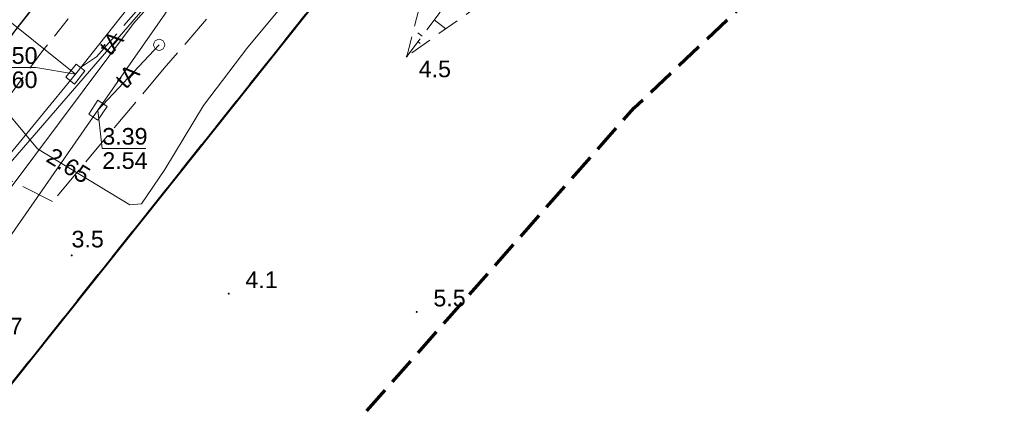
# Model space of a CAD drawing. Extents: x 5459987 to 5506369, y 5959610 to 5991660.
# Tile 31 of 51: x 5462490 to 5462534, y 5972216 to 5972234. Entities that reach past the tile are written whole.
import ezdxf
from ezdxf.enums import TextEntityAlignment as Align

# ---------------------------------------------------------------- set-up
doc = ezdxf.new("R2010")
doc.units = 0
for name, pattern in [('L_0_05', [1.75, 1.25, -0.5]), ('PRZER1-1', [1, 0.5, -0.5]), ('PRZER2-1', [1.5, 1, -0.5]), ('PRZER3-1', [2, 1.5, -0.5]), ('PRZER3-2', [2.5, 1.5, -1])]:
    doc.linetypes.add(name, pattern=pattern)
doc.layers.get('0').update_dxf_attribs({"linetype": 'CONTINUOUS'})
for name, color, linetype, lineweight in [('GESDZI', 7, 'CONTINUOUS', 18), ('GESJOB', 7, 'CONTINUOUS', 35), ('GSLKRW', 7, 'CONTINUOUS', 25), ('GSPWPN', 7, 'CONTINUOUS', 13), ('GSPWPN_O', 7, 'CONTINUOUS', 13), ('GSSKOA', 7, 'CONTINUOUS', 18), ('GSSKOD', 7, 'CONTINUOUS', 18), ('GSSZSN', 7, 'CONTINUOUS', 18), ('GUPIKP', 7, 'CONTINUOUS', 18), ('GUPISN', 7, 'CONTINUOUS', 18), ('GUPPRZ_O', 7, 'CONTINUOUS', 18), ('ZAKRES', 3, 'L_0_05', 18)]:
    doc.layers.add(name, color=color, linetype=linetype, lineweight=lineweight)
for name, color, linetype, lineweight, true_color in [('GESUZY', 7, 'CONTINUOUS', 18, 0x008000), ('GULEPR', 1, 'CONTINUOUS', 18, 0xff0000), ('GULGPR', 7, 'CONTINUOUS', 18, 0xbfbf00), ('GULTPR', 7, 'CONTINUOUS', 18, 0xff9100), ('GULTPR_O', 7, 'CONTINUOUS', 18, 0xff9100)]:
    doc.layers.add(name, color=color, linetype=linetype, lineweight=lineweight, true_color=true_color)
doc.styles.add('Arial', font='arial.ttf')

# ---------------------------------------------------------------- blocks, each defined once
blk = doc.blocks.new('GSPWPN1')
blk.add_hatch(color=0).paths.add_polyline_path([(-0.045, 0), (-0.043467, -0.011647), (-0.038971, -0.0225), (-0.03182, -0.03182), (-0.0225, -0.038971), (-0.011647, -0.043467), (0, -0.045), (0.011647, -0.043467), (0.0225, -0.038971), (0.03182, -0.03182), (0.038971, -0.0225), (0.043467, -0.011647), (0.045, 0), (0.043467, 0.011647), (0.038971, 0.0225), (0.03182, 0.03182), (0.0225, 0.038971), (0.011647, 0.043467), (0, 0.045), (-0.011647, 0.043467), (-0.0225, 0.038971), (-0.03182, 0.03182), (-0.038971, 0.0225), (-0.043467, 0.011647)])
blk = doc.blocks.new('GUPIKP1_3')
at = {"color": 0}
blk.add_lwpolyline([(0.375, -0.25), (-0.375, -0.25), (-0.375, 0.25), (0.375, 0.25)], close=True, dxfattribs=at)
blk = doc.blocks.new('GUPISN1')
at = {"color": 0}
blk.add_lwpolyline([(0, 0.25), (0.064705, 0.241481), (0.125, 0.216506), (0.176777, 0.176777), (0.216506, 0.125), (0.241481, 0.064705), (0.25, 0), (0.241481, -0.064705), (0.216506, -0.125), (0.176777, -0.176777), (0.125, -0.216506), (0.064705, -0.241481), (0, -0.25), (-0.064705, -0.241481), (-0.125, -0.216506), (-0.176777, -0.176777), (-0.216506, -0.125), (-0.241481, -0.064705), (-0.25, 0), (-0.241481, 0.064705), (-0.216506, 0.125), (-0.176777, 0.176777), (-0.125, 0.216506), (-0.064705, 0.241481)], close=True, dxfattribs=at)

msp = doc.modelspace()

# ---------------------------------------------------------------- linework, layer by layer
at = {"layer": 'GESDZI', "color": 86, "linetype": 'Continuous', "lineweight": 35, "true_color": 0x1a7000, "elevation": 10.22}
for points in [[(5462464.9, 5972151.67), (5462472.7, 5972196.07), (5462523.12, 5972259.37), (5462564.43, 5972288.11), (5462603.85, 5972292.22), (5462653.76, 5972289.26), (5462695.34, 5972286.78), (5462700.13, 5972289.31), (5462695.37, 5972302.27), (5462663.21, 5972300.67), (5462630.84, 5972304.3), (5462587.76, 5972309.16), (5462576.53, 5972310.13), (5462554.27, 5972303.77), (5462552.44, 5972302.79), (5462514.49, 5972273.68), (5462499.09, 5972259.82), (5462484.81, 5972241.37), (5462479.23, 5972234.17), (5462464.73, 5972209.82), (5462457.45, 5972184.44), (5462453.87, 5972157.77)], [(5462868.07, 5971903.66), (5462716.09, 5971917.91), (5462701.65, 5971919.26), (5462699.25, 5971919.55), (5462696.65, 5971919.73), (5462678.14, 5971921.53), (5462658.22, 5971923.38), (5462639.31, 5971925.14), (5462580.4, 5971930.64), (5462580.99, 5971970.63), (5462581.26, 5971988.63), (5462581.38, 5971996.63), (5462581.71, 5972019.24), (5462579.02, 5972070.41), (5462569.44, 5972241.64), (5462569.03, 5972275.5), (5462523.12, 5972259.37), (5462472.7, 5972196.07), (5462464.9, 5972151.67), (5462468.85, 5972073.61), (5462424.66, 5971940.41), (5462396.95, 5971904.43), (5462373.23, 5971712.32)]]:
    msp.add_lwpolyline(points, dxfattribs=at)
at = {"layer": 'GESJOB', "color": 252, "linetype": 'PRZER3-2', "lineweight": 35, "elevation": 10.22}
msp.add_lwpolyline([(5462579.02, 5972070.41), (5462569.44, 5972241.64), (5462569.03, 5972275.5), (5462523.12, 5972259.37), (5462472.7, 5972196.07), (5462464.9, 5972151.67)], dxfattribs=at)
msp.add_lwpolyline([(5462579.02, 5972070.41), (5462569.44, 5972241.64), (5462569.03, 5972275.5), (5462523.12, 5972259.37), (5462472.7, 5972196.07), (5462464.9, 5972151.67)], dxfattribs=at)
at = {"layer": 'GESUZY', "color": 252, "linetype": 'PRZER1-1', "lineweight": 18, "elevation": 10.08}
for points in [[(5462464.9, 5972151.67), (5462472.7, 5972196.07), (5462523.12, 5972259.37), (5462564.43, 5972288.11), (5462603.85, 5972292.22), (5462642.54, 5972289.925), (5462653.76, 5972289.26), (5462695.34, 5972286.78), (5462700.13, 5972289.31), (5462695.37, 5972302.27), (5462663.21, 5972300.67), (5462644.621, 5972302.755), (5462630.84, 5972304.3), (5462587.76, 5972309.16), (5462576.53, 5972310.13), (5462554.27, 5972303.77), (5462552.44, 5972302.79), (5462514.49, 5972273.68), (5462499.09, 5972259.82), (5462484.81, 5972241.37), (5462479.23, 5972234.17), (5462464.73, 5972209.82), (5462457.45, 5972184.44), (5462453.87, 5972157.77)], [(5462573.873, 5972162.41), (5462571.197, 5972210.24), (5462570.072, 5972230.35), (5462569.44, 5972241.64), (5462569.03, 5972275.5), (5462523.12, 5972259.37), (5462472.7, 5972196.07), (5462464.9, 5972151.67)]]:
    msp.add_lwpolyline(points, dxfattribs=at)
at = {"layer": 'GSLKRW', "color": 252, "linetype": 'Continuous', "lineweight": 25, "elevation": 10.18}
msp.add_lwpolyline([(5462537.24, 5972278.9), (5462528.77, 5972272.35), (5462520.72, 5972265.94), (5462518.12, 5972263.57), (5462503.55, 5972249.04), (5462498.7, 5972243.86), (5462492.85, 5972237.15), (5462489.74, 5972233.19), (5462486.81, 5972229.06), (5462482.96, 5972223.28), (5462480.8, 5972219.89), (5462478.86, 5972216.4), (5462475.4, 5972209.17), (5462472.22, 5972201.73), (5462470.86, 5972198.1), (5462469.1, 5972193.1), (5462467.88, 5972188.52), (5462466.68, 5972183.42), (5462465.41, 5972176.84), (5462464.54, 5972170.6)], dxfattribs=at)
at = {"layer": 'GSSKOA', "color": 252, "linetype": 'PRZER3-1', "lineweight": 18, "elevation": 10.18}
msp.add_lwpolyline([(5462537.24, 5972278.9), (5462528.77, 5972272.35), (5462520.72, 5972265.94), (5462518.12, 5972263.57), (5462503.55, 5972249.04), (5462498.7, 5972243.86), (5462495.41, 5972240.18), (5462492.85, 5972237.15), (5462489.74, 5972233.19), (5462486.81, 5972229.06), (5462482.96, 5972223.28), (5462480.8, 5972219.89), (5462478.86, 5972216.4), (5462475.4, 5972209.17), (5462472.22, 5972201.73), (5462470.86, 5972198.1), (5462469.1, 5972193.1), (5462467.88, 5972188.52), (5462466.68, 5972183.42), (5462465.41, 5972176.84), (5462464.54, 5972170.6)], dxfattribs=at)
at = {"layer": 'GSSKOD', "color": 252, "linetype": 'PRZER2-1', "lineweight": 18, "elevation": 10.18}
for points in [[(5462464.54, 5972170.6), (5462465.41, 5972176.84), (5462466.68, 5972183.42), (5462467.88, 5972188.52), (5462469.1, 5972193.1), (5462470.86, 5972198.1), (5462472.22, 5972201.73), (5462475.4, 5972209.17), (5462478.86, 5972216.4), (5462480.8, 5972219.89), (5462482.96, 5972223.28), (5462486.81, 5972229.06), (5462489.74, 5972233.19), (5462492.85, 5972237.15), (5462495.41, 5972240.18), (5462498.7, 5972243.86), (5462503.55, 5972249.04), (5462518.12, 5972263.57), (5462520.79, 5972265.79), (5462529.36, 5972271.29), (5462538.47, 5972277)], [(5462539.29, 5972275.64), (5462530.23, 5972270.04), (5462522.12, 5972264.91), (5462499.8, 5972242.89), (5462496.56, 5972239.18), (5462494.04, 5972236.1), (5462491.03, 5972232.33), (5462488.11, 5972228.38), (5462484.29, 5972222.54), (5462481.84, 5972218.65), (5462480.13, 5972215.56), (5462478.28, 5972212.22), (5462476.78, 5972208.63), (5462473.6, 5972201.17), (5462472.07, 5972197.18), (5462470.56, 5972192.9), (5462469.12, 5972187.58), (5462468.17, 5972183.41), (5462466.97, 5972176.94), (5462465.81, 5972169.4)]]:
    msp.add_lwpolyline(points, dxfattribs=at)
at = {"layer": 'GSSZSN', "color": 252, "linetype": 'PRZER2-1', "lineweight": 18, "elevation": 10.06}
msp.add_lwpolyline([(5462507.435, 5972232.056), (5462515.011, 5972242.187), (5462516.822, 5972245.942), (5462518.437, 5972251.347), (5462512.77, 5972249.383), (5462508.411, 5972235.846)], close=True, dxfattribs=at)
for points in [[(5462507.435, 5972232.056), (5462515.011, 5972242.187), (5462516.822, 5972245.942), (5462518.437, 5972251.347), (5462521.363, 5972248.888)], [(5462520.599, 5972243.951), (5462510.923, 5972234.532), (5462507.435, 5972232.056)]]:
    msp.add_lwpolyline(points, dxfattribs=at)
at = {"layer": 'GSSZSN', "color": 252, "linetype": 'Continuous', "lineweight": 18, "elevation": 10.06}
for points in [[(5462508.667, 5972233.703), (5462509.198, 5972233.307)], [(5462508.121, 5972232.972), (5462507.932, 5972233.113)], [(5462507.935, 5972232.724), (5462508.043, 5972232.643)]]:
    msp.add_lwpolyline(points, dxfattribs=at)
at = {"layer": 'GULEPR', "color": 1, "linetype": 'PRZER3-1', "lineweight": 18, "true_color": 0xff0000, "elevation": 10.14}
msp.add_lwpolyline([(5462596.562, 5972293.683), (5462588.728, 5972293.89), (5462577.776, 5972293.104), (5462565.765, 5972290.217), (5462559.278, 5972287.065), (5462550.469, 5972282.342), (5462534.432, 5972271.143), (5462524.342, 5972263.185), (5462521.95, 5972261.441), (5462512.828, 5972250.349), (5462496.493, 5972231.526), (5462491.457, 5972225.506), (5462477.057, 5972232.79)], dxfattribs=at)
msp.add_lwpolyline([(5462596.562, 5972293.683), (5462588.728, 5972293.89), (5462577.776, 5972293.104), (5462565.765, 5972290.217), (5462559.278, 5972287.065), (5462550.469, 5972282.342), (5462534.432, 5972271.143), (5462524.342, 5972263.185), (5462521.95, 5972261.441), (5462512.828, 5972250.349), (5462496.493, 5972231.526), (5462491.457, 5972225.506), (5462477.057, 5972232.79)], dxfattribs=at)
msp.add_lwpolyline([(5462596.562, 5972293.683), (5462588.728, 5972293.89), (5462577.776, 5972293.104), (5462565.765, 5972290.217), (5462559.278, 5972287.065), (5462550.469, 5972282.342), (5462534.432, 5972271.143), (5462524.342, 5972263.185), (5462521.95, 5972261.441), (5462512.828, 5972250.349), (5462496.493, 5972231.526), (5462491.457, 5972225.506), (5462477.057, 5972232.79)], dxfattribs=at)
msp.add_lwpolyline([(5462596.562, 5972293.683), (5462588.728, 5972293.89), (5462577.776, 5972293.104), (5462565.765, 5972290.217), (5462559.278, 5972287.065), (5462550.469, 5972282.342), (5462534.432, 5972271.143), (5462524.342, 5972263.185), (5462521.95, 5972261.441), (5462512.828, 5972250.349), (5462496.493, 5972231.526), (5462491.457, 5972225.506), (5462477.057, 5972232.79)], dxfattribs=at)
at = {"layer": 'GULGPR', "color": 52, "linetype": 'Continuous', "lineweight": 18, "true_color": 0xbfbf00, "elevation": 10.14}
msp.add_lwpolyline([(5462469.14, 5972233.96), (5462475.17, 5972234.32), (5462479.48, 5972234.69), (5462480.59, 5972234.27), (5462489.61, 5972229.3), (5462490.79, 5972227.89), (5462494.95, 5972225.36), (5462495.48, 5972225.4), (5462496.52, 5972226.96), (5462498.27, 5972229.84), (5462500.26, 5972232.48), (5462502.46, 5972235.12), (5462507.49, 5972241.01), (5462511.51, 5972246.22), (5462514.18, 5972249.43), (5462516.47, 5972252.08), (5462520.67, 5972256.64), (5462521.31, 5972257.098)], dxfattribs=at)
at = {"layer": 'GULTPR', "color": 30, "linetype": 'Continuous', "lineweight": 18, "true_color": 0xff9100, "elevation": 10.14}
for points in [[(5462492.49, 5972231.26), (5462506.09, 5972248.41)], [(5462492.49, 5972231.26), (5462506.09, 5972248.41)], [(5462465.805, 5972165.265), (5462465.876, 5972165.754), (5462468.17, 5972181.38), (5462470.54, 5972191.7), (5462475.08, 5972202.49), (5462480.35, 5972213.69), (5462486.39, 5972223.61), (5462500.81, 5972240.29), (5462502.97, 5972242.46)], [(5462465.805, 5972165.265), (5462465.876, 5972165.754), (5462468.17, 5972181.38), (5462470.54, 5972191.7), (5462475.08, 5972202.49), (5462480.35, 5972213.69), (5462486.39, 5972223.61), (5462500.81, 5972240.29), (5462502.97, 5972242.46)], [(5462486.16, 5972221.57), (5462495.116, 5972233.541), (5462502.97, 5972242.46)], [(5462486.16, 5972221.57), (5462495.116, 5972233.541), (5462502.97, 5972242.46)], [(5462483.02, 5972238.87), (5462492.49, 5972231.26)], [(5462483.02, 5972238.87), (5462492.49, 5972231.26)], [(5462499.09, 5972237.66), (5462493.51, 5972229.63)], [(5462499.09, 5972237.66), (5462493.51, 5972229.63)], [(5462493.51, 5972229.63), (5462496.27, 5972232.58)], [(5462493.51, 5972229.63), (5462496.27, 5972232.58)], [(5462492.49, 5972231.26), (5462486.167, 5972223.557), (5462485.18, 5972221.97)], [(5462492.49, 5972231.26), (5462486.167, 5972223.557), (5462485.18, 5972221.97)], [(5462466.04, 5972167.07), (5462468.68, 5972177.68), (5462472.19, 5972193.81), (5462476.574, 5972204.835), (5462484.4, 5972216.54), (5462493.51, 5972229.63)], [(5462466.04, 5972167.07), (5462468.68, 5972177.68), (5462472.19, 5972193.81), (5462476.574, 5972204.835), (5462484.4, 5972216.54), (5462493.51, 5972229.63)]]:
    msp.add_lwpolyline(points, dxfattribs=at)
at = {"layer": 'GULTPR', "color": 30, "linetype": 'PRZER3-1', "lineweight": 18, "true_color": 0xff9100, "elevation": 10.14}
msp.add_lwpolyline([(5462502.73, 5972242.17), (5462502.25, 5972242.11), (5462493.44, 5972232.03), (5462492.72, 5972231.56)], dxfattribs=at)
msp.add_lwpolyline([(5462502.73, 5972242.17), (5462502.25, 5972242.11), (5462493.44, 5972232.03), (5462492.72, 5972231.56)], dxfattribs=at)
at = {"layer": 'GUPPRZ_O', "color": 30, "linetype": 'Continuous', "lineweight": 13, "true_color": 0xff9100, "elevation": 10.8, "flags": 128}
for points in [[(5462492.49, 5972231.26), (5462490.704, 5972231.551), (5462488.744, 5972231.551)], [(5462493.51, 5972229.63), (5462493.706, 5972227.904), (5462495.666, 5972227.904)]]:
    msp.add_lwpolyline(points, dxfattribs=at)
at = {"layer": 'ZAKRES', "color": 252, "lineweight": 70, "flags": 128}
msp.add_lwpolyline([(5462543.8, 5972311.19), (5462511.46, 5972288.78), (5462481.09, 5972259.6), (5462422.01, 5972247.35), (5462418.13, 5972209.64), (5462389.82, 5972163.08), (5462367.15, 5972078.93), (5462475.94, 5972049.63), (5462481.47, 5972081.94), (5462475.95, 5972139.11), (5462481.03, 5972188.17), (5462517.69, 5972229.73), (5462568.77, 5972278.32)], close=True, dxfattribs=at)

# ---------------------------------------------------------------- block references
at = {"layer": 'GSPWPN', "color": 252, "linetype": 'Continuous', "lineweight": 13}
for p in [(5462507.435, 5972232.056, 10.08), (5462492.329, 5972223.078, 10.08), (5462499.408, 5972221.354, 10.08), (5462507.883, 5972220.529, 10.08)]:
    msp.add_blockref('GSPWPN1', p, dxfattribs=at)
at = {"layer": 'GUPIKP', "color": 252, "linetype": 'Continuous', "lineweight": 18}
for p, rotation in [((5462492.49, 5972231.26, 10.16), 52.08977198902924), ((5462493.51, 5972229.63, 10.16), 56.2497943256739)]:
    msp.add_blockref('GUPIKP1_3', p, dxfattribs=dict(at, rotation=rotation))
at = {"layer": 'GUPISN', "color": 252, "linetype": 'Continuous', "lineweight": 18}
msp.add_blockref('GUPISN1', (5462496.27, 5972232.58, 10.16), dxfattribs=at)

# ---------------------------------------------------------------- texts
at = {"layer": 'GSPWPN_O', "color": 252, "linetype": 'Continuous', "lineweight": 0, "style": 'Arial'}
for s, p in [('4.5', (5462507.971, 5972231.117, 10.8)), ('3.5', (5462492.317, 5972223.439, 10.8)), ('4.1', (5462500.158, 5972221.604, 10.8)), ('5.5', (5462508.633, 5972220.779, 10.8)), ('3.7', (5462488.655, 5972219.514, 10.8))]:
    msp.add_text(s, height=0.75, dxfattribs=at).set_placement(p)
at = {"layer": 'GULTPR_O', "color": 30, "linetype": 'Continuous', "lineweight": 0, "true_color": 0xff9100, "style": 'Arial'}
for rotation, p in [(49.1563, (5462494.391, 5972232.416, 10.8)), (46.9058, (5462495.104, 5972230.904, 10.8))]:
    msp.add_text('tA', height=0.75, rotation=rotation, dxfattribs=at).set_placement(p, align=Align.CENTER)
at = {"layer": 'GUPPRZ_O', "color": 30, "linetype": 'Continuous', "lineweight": 0, "true_color": 0xff9100, "style": 'Arial'}
for s, p in [('3.50', (5462488.744, 5972231.724, 10.8)), ('2.60', (5462488.744, 5972230.629, 10.8)), ('3.39', (5462493.706, 5972228.077, 10.8)), ('2.54', (5462493.706, 5972226.982, 10.8))]:
    msp.add_text(s, height=0.75, rotation=360, dxfattribs=at).set_placement(p)
at = {"layer": 'GUPPRZ_O', "color": 52, "linetype": 'Continuous', "lineweight": 0, "true_color": 0xbfbf00, "style": 'Arial'}
msp.add_text('2.65', height=0.75, rotation=328.6932, dxfattribs=at).set_placement((5462491.119, 5972227.346, 10.8))

doc.saveas('drawing.dxf')
